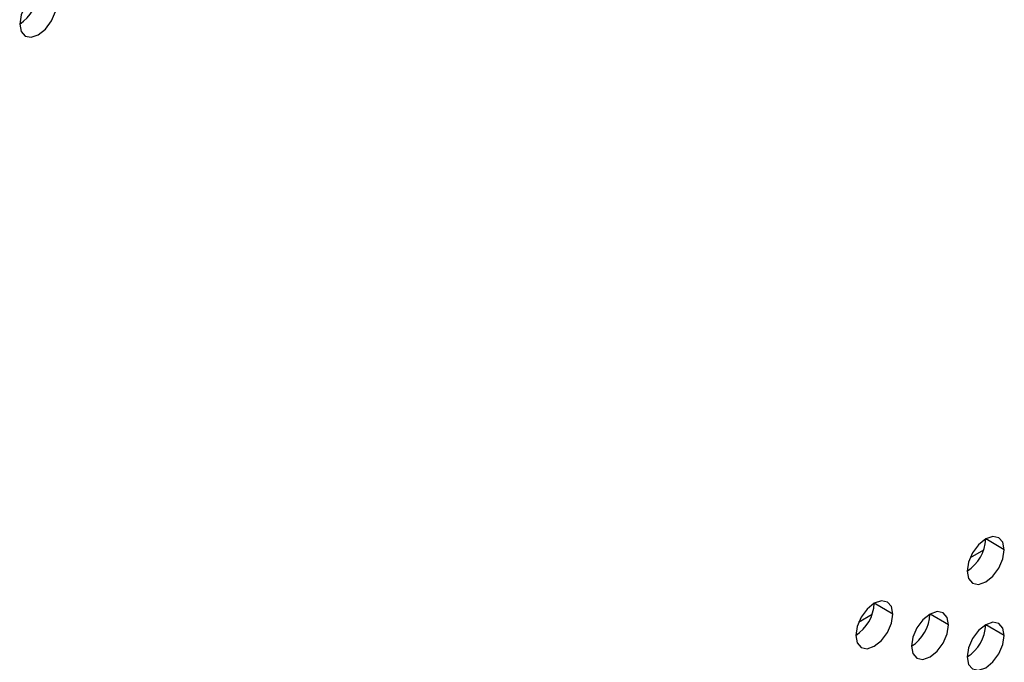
# Model space of a CAD drawing. Header units: millimetres. Extents: x 0 to 1118, y 0 to 864.
# Tile 229 of 256: x 978.55 to 984.8, y 659.38 to 663.46. Entities that reach past the tile are written whole.
import ezdxf

# ---------------------------------------------------------------- set-up
doc = ezdxf.new("R2010")
doc.units = ezdxf.units.MM

msp = doc.modelspace()

# ---------------------------------------------------------------- linework, layer by layer
at = {"color": 7, "linetype": 'Continuous', "lineweight": 25}
for p, q in [((984.7956, 660.0937), (984.6777, 660.1618)), ((984.0884, 659.6855), (983.9706, 659.7536)), ((984.442, 659.6174), (984.3242, 659.6855)), ((984.7956, 659.5494), (984.6777, 659.6174))]:
    msp.add_line(p, q, dxfattribs=at)
at = {"color": 8, "linetype": 'Continuous', "lineweight": 25}
for p, q in [((984.6642, 660.0907), (984.5782, 660.0411)), ((983.9571, 659.6825), (983.871, 659.6329))]:
    msp.add_line(p, q, dxfattribs=at)
at = {"color": 7, "linetype": 'Continuous', "lineweight": 25, "flags": 128}
for points in [[(978.7851, 663.5646), (978.7762, 663.6115), (978.7506, 663.6409), (978.7124, 663.6483), (978.6673, 663.6326), (978.6222, 663.5962), (978.584, 663.5447), (978.5584, 663.4858), (978.5494, 663.4285)], [(978.5494, 663.4285), (978.5584, 663.3816), (978.584, 663.3522), (978.6222, 663.3448), (978.6673, 663.3605), (978.7124, 663.3969), (978.7506, 663.4484), (978.7762, 663.5073), (978.7851, 663.5646)], [(984.7956, 660.0937), (984.7866, 660.1406), (984.761, 660.17), (984.7228, 660.1775), (984.6777, 660.1618), (984.6326, 660.1254), (984.5944, 660.0738), (984.5688, 660.0149), (984.5599, 659.9577)], [(984.5599, 659.9577), (984.5688, 659.9108), (984.5944, 659.8814), (984.6326, 659.8739), (984.6777, 659.8896), (984.7228, 659.926), (984.761, 659.9776), (984.7866, 660.0365), (984.7956, 660.0937)], [(984.0884, 659.6855), (984.0795, 659.7324), (984.0539, 659.7618), (984.0157, 659.7693), (983.9706, 659.7536), (983.9255, 659.7172), (983.8873, 659.6656), (983.8617, 659.6067), (983.8527, 659.5495)], [(983.8527, 659.5495), (983.8617, 659.5026), (983.8873, 659.4731), (983.9255, 659.4657), (983.9706, 659.4814), (984.0157, 659.5178), (984.0539, 659.5694), (984.0795, 659.6283), (984.0884, 659.6855)], [(984.442, 659.6174), (984.433, 659.6643), (984.4075, 659.6937), (984.3693, 659.7012), (984.3242, 659.6855), (984.2791, 659.6491), (984.2408, 659.5975), (984.2153, 659.5386), (984.2063, 659.4814)], [(984.2063, 659.4814), (984.2153, 659.4345), (984.2408, 659.4051), (984.2791, 659.3976), (984.3242, 659.4133), (984.3693, 659.4497), (984.4075, 659.5013), (984.433, 659.5602), (984.442, 659.6174)], [(984.7956, 659.5494), (984.7866, 659.5963), (984.761, 659.6257), (984.7228, 659.6331), (984.6777, 659.6174), (984.6326, 659.581), (984.5944, 659.5295), (984.5688, 659.4706), (984.5599, 659.4133)], [(984.5599, 659.4133), (984.5688, 659.3664), (984.5944, 659.337), (984.6326, 659.3296), (984.6777, 659.3452), (984.7228, 659.3816), (984.761, 659.4332), (984.7866, 659.4921), (984.7956, 659.5494)]]:
    msp.add_lwpolyline(points, dxfattribs=at)
at = {"color": 7, "linetype": 'Continuous', "lineweight": 25}
for centre in [(978.4114, 663.6443), (984.4218, 660.1734), (983.7147, 659.7652), (984.0683, 659.6971), (984.4218, 659.629)]:
    msp.add_arc(centre, 0.2561, 302.60548, 357.39452, dxfattribs=at)

doc.saveas('drawing.dxf')
